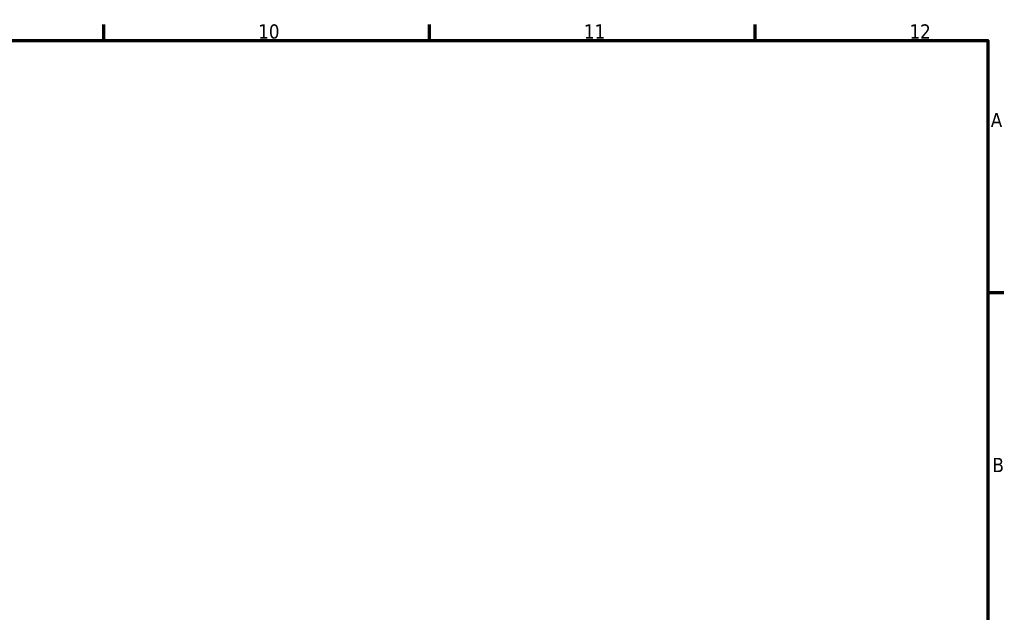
# Model space of a CAD drawing. Header units: millimetres. Extents: x 0 to 901, y -367 to 718.
# Tile 9 of 11: x 613 to 825, y 451 to 578. Entities that reach past the tile are written whole.
import ezdxf

# ---------------------------------------------------------------- set-up
doc = ezdxf.new("R2010")
doc.units = ezdxf.units.MM
doc.layers.add('Border (ANSI)', color=7, linetype='Continuous', lineweight=70)
doc.styles.add('Note Text (ANSI)', font='tahoma.ttf')

# ---------------------------------------------------------------- blocks, each defined once
blk = doc.blocks.new('Borders Default Border')
at = {"layer": 'Border (ANSI)'}
for p, q in [((630.75, 574), (630.75, 577.45)), ((700.83, 574), (700.83, 577.45)), ((770.92, 574), (770.92, 577.45)), ((821, 519.75), (824.45, 519.75))]:
    blk.add_line(p, q, dxfattribs=at)
at = {"layer": 'Border (ANSI)', "flags": 128}
blk.add_lwpolyline([(20, 20), (20, 574), (821, 574), (821, 20), (20, 20)], dxfattribs=at)
at = {"layer": 'Border (ANSI)', "attachment_point": 7, "style": 'Note Text (ANSI)'}
for s, insert, char_height in [('10', (663.96, 574.34), 3.048), ('11', (734.04, 574.4), 3.048), ('12', (804.13, 574.4), 3.048), ('A', (821.63, 555.35), 3.05), ('B', (821.99, 481.1), 3.05)]:
    blk.add_mtext(s, dxfattribs=dict(at, insert=insert, char_height=char_height))

msp = doc.modelspace()

# ---------------------------------------------------------------- block references
msp.add_blockref('Borders Default Border', (0, 0))

doc.saveas('drawing.dxf')
